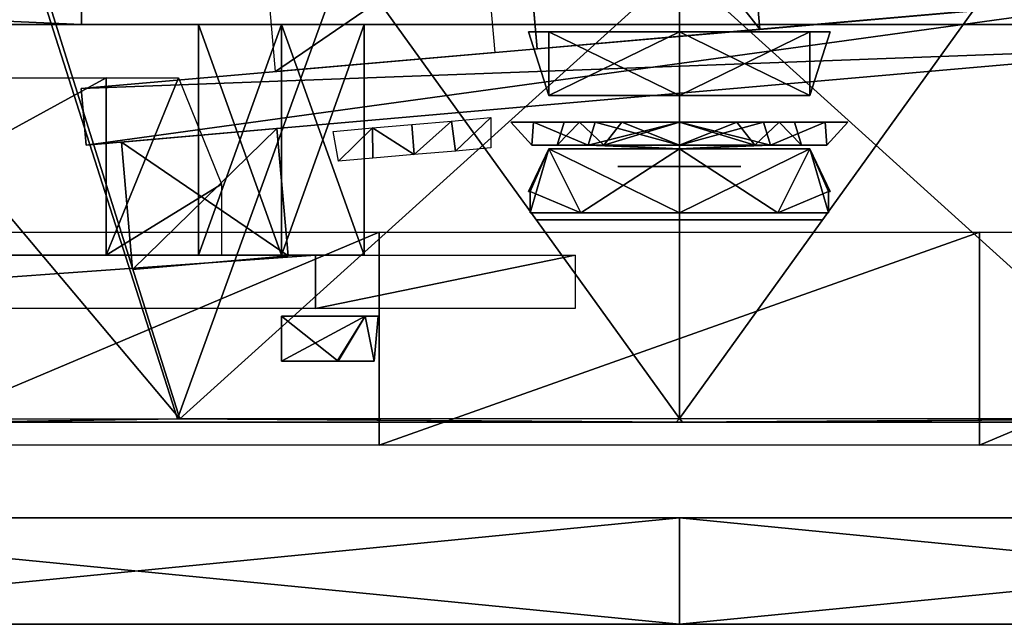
# Model space of a CAD drawing. Header units: millimetres. Extents: x -83 to 83, y -7 to 316.
# Tile 9 of 96: x -19 to 9, y 60 to 77. Entities that reach past the tile are written whole.
import ezdxf

# ---------------------------------------------------------------- set-up
doc = ezdxf.new("R2010")
doc.units = ezdxf.units.MM
doc.header["$LTSCALE"] = 81.481481
for name, color, linetype in [('100', 7, 'CONTINUOUS'), ('182', 7, 'CONTINUOUS'), ('184', 7, 'CONTINUOUS'), ('200', 7, 'CONTINUOUS'), ('238', 7, 'CONTINUOUS'), ('239', 7, 'CONTINUOUS'), ('260', 7, 'CONTINUOUS'), ('261', 7, 'CONTINUOUS'), ('262', 7, 'CONTINUOUS'), ('263', 7, 'CONTINUOUS'), ('264', 7, 'CONTINUOUS'), ('266', 7, 'CONTINUOUS'), ('268', 7, 'CONTINUOUS'), ('269', 7, 'CONTINUOUS'), ('271', 7, 'CONTINUOUS'), ('272', 7, 'CONTINUOUS'), ('276', 7, 'CONTINUOUS'), ('279', 7, 'CONTINUOUS'), ('282', 7, 'CONTINUOUS'), ('283', 7, 'CONTINUOUS'), ('284', 7, 'CONTINUOUS'), ('285', 7, 'CONTINUOUS'), ('286', 7, 'CONTINUOUS'), ('287', 7, 'CONTINUOUS'), ('288', 7, 'CONTINUOUS'), ('289', 7, 'CONTINUOUS'), ('290', 7, 'CONTINUOUS'), ('320', 7, 'CONTINUOUS'), ('321', 7, 'CONTINUOUS'), ('322', 7, 'CONTINUOUS'), ('323', 7, 'CONTINUOUS'), ('336', 7, 'CONTINUOUS'), ('337', 7, 'CONTINUOUS'), ('460', 7, 'CONTINUOUS'), ('461', 7, 'CONTINUOUS'), ('508', 7, 'CONTINUOUS'), ('576', 7, 'CONTINUOUS'), ('98', 7, 'CONTINUOUS'), ('99', 7, 'CONTINUOUS')]:
    doc.layers.add(name, color=color, linetype=linetype)

msp = doc.modelspace()

# ---------------------------------------------------------------- linework, layer by layer
at = {"layer": '100', "color": 7, "linetype": 'CONTINUOUS'}
for points in [[(-30.618, 63, -73.909), (0, 63, -80), (-30.615, 60, -73.91), (-30.618, 63, -73.909)], [(-30.615, 60, -73.91), (0, 63, -80), (0, 60, -80), (-30.615, 60, -73.91)], [(0, 63, -80), (30.618, 63, -73.909), (0, 60, -80), (0, 63, -80)], [(0, 60, -80), (30.618, 63, -73.909), (30.615, 60, -73.91), (0, 60, -80)]]:
    msp.add_3dface(points, dxfattribs=at)
at = {"layer": '182', "color": 7, "linetype": 'CONTINUOUS'}
for points in [[(-35, 76.9, -24), (35, 76.9, 24), (32.5, 76.9, 24), (-35, 76.9, -24)], [(35, 76.9, 24), (-35, 76.9, -24), (-32.5, 76.9, -24), (35, 76.9, 24)], [(-35, 76.9, -69), (35, 76.9, -46), (32.5, 76.9, -46), (-35, 76.9, -69)], [(35, 76.9, -46), (-35, 76.9, -69), (-16.853, 76.9, -69), (35, 76.9, -46)], [(-35, 76.9, -24), (32.5, 76.9, 24), (-32.5, 76.9, 24), (-35, 76.9, -24)], [(-35, 76.9, -69), (32.5, 76.9, -46), (-32.5, 76.9, -46), (-35, 76.9, -69)], [(-16.853, 76.9, -69), (-35, 76.9, -69), (-33, 76.9, -71), (-16.853, 76.9, -69)], [(-16.853, 76.9, -80.5), (-16.853, 76.9, -69), (-33, 76.9, -80.5), (-16.853, 76.9, -80.5)], [(-33, 76.9, -80.5), (-16.853, 76.9, -69), (-33, 76.9, -71), (-33, 76.9, -80.5)], [(32.5, 76.9, -24), (35, 76.9, 24), (-32.5, 76.9, -24), (32.5, 76.9, -24)], [(-16.182, 76.9, 41.898), (-20, 76.9, 53.65), (-32.5, 76.9, 45), (-16.182, 76.9, 41.898)], [(-6.181, 76.9, 34.629), (-16.182, 76.9, 41.898), (-32.5, 76.9, 25), (-6.181, 76.9, 34.629)], [(-32.5, 76.9, 25), (-16.182, 76.9, 41.898), (-32.5, 76.9, 45), (-32.5, 76.9, 25)], [(6.181, 76.9, 34.629), (-6.181, 76.9, 34.629), (-32.5, 76.9, 25), (6.181, 76.9, 34.629)], [(32.5, 76.9, 25), (6.181, 76.9, 34.629), (-32.5, 76.9, 25), (32.5, 76.9, 25)], [(32.5, 76.9, 24), (32.5, 76.9, 25), (-32.5, 76.9, 24), (32.5, 76.9, 24)], [(-32.5, 76.9, 24), (32.5, 76.9, 25), (-32.5, 76.9, 25), (-32.5, 76.9, 24)], [(32.5, 76.9, -25), (32.5, 76.9, -24), (-32.5, 76.9, -25), (32.5, 76.9, -25)], [(-32.5, 76.9, -25), (32.5, 76.9, -24), (-32.5, 76.9, -24), (-32.5, 76.9, -25)], [(32.5, 76.9, -45), (32.5, 76.9, -25), (-32.5, 76.9, -45), (32.5, 76.9, -45)], [(-32.5, 76.9, -45), (32.5, 76.9, -25), (-32.5, 76.9, -25), (-32.5, 76.9, -45)], [(32.5, 76.9, -46), (32.5, 76.9, -45), (-32.5, 76.9, -46), (32.5, 76.9, -46)], [(-32.5, 76.9, -46), (32.5, 76.9, -45), (-32.5, 76.9, -45), (-32.5, 76.9, -46)], [(17.451, 76.9, -69), (35, 76.9, -46), (-16.853, 76.9, -69), (17.451, 76.9, -69)], [(16.182, 76.9, 41.898), (6.181, 76.9, 34.629), (32.5, 76.9, 45), (16.182, 76.9, 41.898)], [(32.5, 76.9, 45), (6.181, 76.9, 34.629), (32.5, 76.9, 25), (32.5, 76.9, 45)]]:
    msp.add_3dface(points, dxfattribs=at)
at = {"layer": '184', "color": 7, "linetype": 'CONTINUOUS'}
for points in [[(-16.853, 76.9, -80.5), (-33, 77.632, -82.268), (-16.853, 77.633, -82.267), (-16.853, 76.9, -80.5)], [(-16.853, 76.9, -80.5), (-33, 76.9, -80.5), (-33, 77.632, -82.268), (-16.853, 76.9, -80.5)]]:
    msp.add_3dface(points, dxfattribs=at)
at = {"layer": '200', "color": 7, "linetype": 'CONTINUOUS'}
for points in [[(-16.853, 76.9, -69), (-16.853, 76.9, -80.5), (-16.853, 78.9, -69), (-16.853, 76.9, -69)], [(-16.853, 76.9, -80.5), (-16.853, 77.633, -82.267), (-16.853, 78.9, -80.5), (-16.853, 76.9, -80.5)], [(-16.853, 78.9, -69), (-16.853, 76.9, -80.5), (-16.853, 78.9, -80.5), (-16.853, 78.9, -69)]]:
    msp.add_3dface(points, dxfattribs=at)
at = {"layer": '238', "color": 7, "linetype": 'CONTINUOUS'}
for points in [[(-11.217, 70.4, -42.162), (-11.217, 76.9, -42.162), (-13.555, 76.9, -43.512), (-11.217, 70.4, -42.162)], [(-13.555, 70.4, -43.512), (-11.217, 70.4, -42.162), (-13.555, 76.9, -43.512), (-13.555, 70.4, -43.512)], [(-13.555, 70.4, -46.212), (-13.555, 70.4, -43.512), (-13.555, 76.9, -46.212), (-13.555, 70.4, -46.212)], [(-13.555, 76.9, -46.212), (-13.555, 70.4, -43.512), (-13.555, 76.9, -43.512), (-13.555, 76.9, -46.212)], [(-11.217, 70.4, -47.562), (-13.555, 70.4, -46.212), (-11.217, 76.9, -47.562), (-11.217, 70.4, -47.562)], [(-11.217, 76.9, -47.562), (-13.555, 70.4, -46.212), (-13.555, 76.9, -46.212), (-11.217, 76.9, -47.562)]]:
    msp.add_3dface(points, dxfattribs=at)
at = {"layer": '239', "color": 7, "linetype": 'CONTINUOUS'}
for points in [[(-11.217, 76.9, -42.162), (-11.217, 70.4, -42.162), (-8.879, 70.4, -43.512), (-11.217, 76.9, -42.162)], [(-11.217, 76.9, -42.162), (-8.879, 70.4, -43.512), (-8.879, 76.9, -43.512), (-11.217, 76.9, -42.162)], [(-11.217, 70.4, -47.562), (-11.217, 76.9, -47.562), (-8.879, 76.9, -46.212), (-11.217, 70.4, -47.562)], [(-8.879, 70.4, -46.212), (-11.217, 70.4, -47.562), (-8.879, 76.9, -46.212), (-8.879, 70.4, -46.212)], [(-8.879, 70.4, -43.512), (-8.879, 70.4, -46.212), (-8.879, 76.9, -43.512), (-8.879, 70.4, -43.512)], [(-8.879, 76.9, -43.512), (-8.879, 70.4, -46.212), (-8.879, 76.9, -46.212), (-8.879, 76.9, -43.512)]]:
    msp.add_3dface(points, dxfattribs=at)
at = {"layer": '260', "color": 7, "linetype": 'CONTINUOUS'}
for points in [[(-16.721, 73.502, -71.65), (-16.721, 73.502, -83.65), (15.157, 76.291, -83.65), (-16.721, 73.502, -71.65)], [(15.157, 76.291, -71.65), (-16.721, 73.502, -71.65), (15.157, 76.291, -83.65), (15.157, 76.291, -71.65)]]:
    msp.add_3dface(points, dxfattribs=at)
at = {"layer": '261', "color": 7, "linetype": 'CONTINUOUS'}
for points in [[(15.017, 77.885, -83.65), (-16.861, 75.096, -83.65), (15.017, 77.885, -71.65), (15.017, 77.885, -83.65)], [(15.017, 77.885, -71.65), (-16.861, 75.096, -83.65), (-16.861, 75.096, -71.65), (15.017, 77.885, -71.65)]]:
    msp.add_3dface(points, dxfattribs=at)
at = {"layer": '262', "color": 7, "linetype": 'CONTINUOUS'}
for points in [[(-16.721, 73.502, -83.65), (-16.721, 73.502, -71.65), (-16.861, 75.096, -83.65), (-16.721, 73.502, -83.65)], [(-16.861, 75.096, -83.65), (-16.721, 73.502, -71.65), (-16.861, 75.096, -71.65), (-16.861, 75.096, -83.65)]]:
    msp.add_3dface(points, dxfattribs=at)
at = {"layer": '263', "color": 7, "linetype": 'CONTINUOUS'}
for points in [[(15.157, 76.291, -71.65), (15.017, 77.885, -71.65), (-16.861, 75.096, -71.65), (15.157, 76.291, -71.65)], [(-16.721, 73.502, -71.65), (15.157, 76.291, -71.65), (-16.861, 75.096, -71.65), (-16.721, 73.502, -71.65)]]:
    msp.add_3dface(points, dxfattribs=at)
at = {"layer": '264', "color": 7, "linetype": 'CONTINUOUS'}
for points in [[(-16.721, 73.502, -83.65), (-16.861, 75.096, -83.65), (15.017, 77.885, -83.65), (-16.721, 73.502, -83.65)], [(15.157, 76.291, -83.65), (-16.721, 73.502, -83.65), (15.017, 77.885, -83.65), (15.157, 76.291, -83.65)]]:
    msp.add_3dface(points, dxfattribs=at)
at = {"layer": '266', "color": 7, "linetype": 'CONTINUOUS'}
msp.add_3dface([(1.429, 86.332, -83.65), (8.542, 77.318, -83.65), (2.266, 76.769, -83.65), (1.429, 86.332, -83.65)], dxfattribs=at)
at = {"layer": '268', "color": 7, "linetype": 'CONTINUOUS'}
for points in [[(-4.951, 86.979, -75.75), (-4.28, 79.308, -75.75), (-4.01, 76.22, -71.75), (-4.951, 86.979, -75.75)], [(-4.951, 86.979, -71.75), (-4.951, 86.979, -75.75), (-4.01, 76.22, -71.75), (-4.951, 86.979, -71.75)], [(-4.847, 85.783, -83.65), (-4.01, 76.22, -83.65), (-4.28, 79.308, -79.65), (-4.847, 85.783, -83.65)], [(-4.28, 79.308, -79.65), (-4.01, 76.22, -83.65), (-4.01, 76.22, -71.75), (-4.28, 79.308, -79.65)], [(-4.28, 79.308, -75.75), (-4.28, 79.308, -79.65), (-4.01, 76.22, -71.75), (-4.28, 79.308, -75.75)]]:
    msp.add_3dface(points, dxfattribs=at)
at = {"layer": '269', "color": 7, "linetype": 'CONTINUOUS'}
for points in [[(-4.847, 85.783, -83.65), (1.429, 86.332, -83.65), (2.266, 76.769, -83.65), (-4.847, 85.783, -83.65)], [(-4.01, 76.22, -83.65), (-4.847, 85.783, -83.65), (2.266, 76.769, -83.65), (-4.01, 76.22, -83.65)]]:
    msp.add_3dface(points, dxfattribs=at)
at = {"layer": '271', "color": 7, "linetype": 'CONTINUOUS'}
for points in [[(-11.028, 70.386, -73.65), (-11.342, 73.972, -73.65), (-15.725, 73.589, -73.65), (-11.028, 70.386, -73.65)], [(-15.411, 70.002, -73.65), (-11.028, 70.386, -73.65), (-15.725, 73.589, -73.65), (-15.411, 70.002, -73.65)]]:
    msp.add_3dface(points, dxfattribs=at)
at = {"layer": '272', "color": 7, "linetype": 'CONTINUOUS'}
for points in [[(-15.411, 70.002, -80.4), (-15.725, 73.589, -80.4), (-11.342, 73.972, -80.4), (-15.411, 70.002, -80.4)], [(-11.028, 70.386, -80.4), (-15.411, 70.002, -80.4), (-11.342, 73.972, -80.4), (-11.028, 70.386, -80.4)]]:
    msp.add_3dface(points, dxfattribs=at)
at = {"layer": '276', "linetype": 'CONTINUOUS'}
for points in [[(-5.51, 79.602, -83.5), (-11.382, 75.575, -83.5), (-11.687, 79.062, -83.5), (-5.51, 79.602, -83.5)], [(-5.205, 76.115, -83.5), (-11.382, 75.575, -83.5), (-5.51, 79.602, -83.5), (-5.205, 76.115, -83.5)]]:
    msp.add_3dface(points, dxfattribs=at)
at = {"layer": '279', "color": 7, "linetype": 'CONTINUOUS'}
for points in [[(-6.425, 74.184, -80.881), (-7.475, 73.236, -81.106), (-7.538, 74.087, -81.181), (-6.425, 74.184, -80.881)], [(-6.309, 73.338, -80.769), (-7.475, 73.236, -81.106), (-6.425, 74.184, -80.881), (-6.309, 73.338, -80.769)], [(-5.315, 74.281, -78.95), (-6.309, 73.338, -80.769), (-6.425, 74.184, -80.881), (-5.315, 74.281, -78.95)], [(-5.315, 73.425, -78.95), (-6.309, 73.338, -80.769), (-5.315, 74.281, -78.95), (-5.315, 73.425, -78.95)], [(-9.611, 73.05, -78.95), (-9.76, 73.892, -78.95), (-8.65, 73.99, -80.881), (-9.611, 73.05, -78.95)], [(-8.635, 73.135, -80.757), (-9.611, 73.05, -78.95), (-8.65, 73.99, -80.881), (-8.635, 73.135, -80.757)], [(-7.538, 74.087, -81.181), (-7.475, 73.236, -81.106), (-8.65, 73.99, -80.881), (-7.538, 74.087, -81.181)], [(-7.475, 73.236, -81.106), (-8.635, 73.135, -80.757), (-8.65, 73.99, -80.881), (-7.475, 73.236, -81.106)]]:
    msp.add_3dface(points, dxfattribs=at)
at = {"layer": '282', "color": 7, "linetype": 'CONTINUOUS'}
for points in [[(-3.681, 74.9, -38.125), (-3.681, 74.9, -33.875), (-4.25, 76.7, -36), (-3.681, 74.9, -38.125)], [(-4.25, 76.7, -36), (-3.681, 74.9, -33.875), (-3.678, 76.7, -33.87), (-4.25, 76.7, -36)], [(-3.678, 76.7, -38.13), (-3.681, 74.9, -38.125), (-4.25, 76.7, -36), (-3.678, 76.7, -38.13)], [(-3.681, 74.9, -33.875), (0, 74.9, -31.75), (-3.678, 76.7, -33.87), (-3.681, 74.9, -33.875)], [(0, 74.9, -40.25), (-3.681, 74.9, -38.125), (0, 76.7, -40.25), (0, 74.9, -40.25)], [(0, 76.7, -40.25), (-3.681, 74.9, -38.125), (-3.678, 76.7, -38.13), (0, 76.7, -40.25)], [(0, 74.9, -31.75), (0, 76.7, -31.75), (-3.678, 76.7, -33.87), (0, 74.9, -31.75)]]:
    msp.add_3dface(points, dxfattribs=at)
at = {"layer": '283', "color": 7, "linetype": 'CONTINUOUS'}
for points in [[(0, 76.7, -31.75), (0, 74.9, -31.75), (3.681, 74.9, -33.875), (0, 76.7, -31.75)], [(0, 76.7, -31.75), (3.681, 74.9, -33.875), (3.678, 76.7, -33.87), (0, 76.7, -31.75)], [(0, 74.9, -40.25), (0, 76.7, -40.25), (3.678, 76.7, -38.13), (0, 74.9, -40.25)], [(3.681, 74.9, -38.125), (0, 74.9, -40.25), (3.678, 76.7, -38.13), (3.681, 74.9, -38.125)], [(4.25, 76.7, -36), (3.681, 74.9, -38.125), (3.678, 76.7, -38.13), (4.25, 76.7, -36)], [(3.678, 76.7, -33.87), (3.681, 74.9, -33.875), (4.25, 76.7, -36), (3.678, 76.7, -33.87)], [(3.681, 74.9, -33.875), (3.681, 74.9, -38.125), (4.25, 76.7, -36), (3.681, 74.9, -33.875)]]:
    msp.add_3dface(points, dxfattribs=at)
at = {"layer": '284', "color": 7, "linetype": 'CONTINUOUS'}
for points in [[(-3.681, 73.4, -38.125), (-4.207, 72.2, -36.6), (-4.25, 72.2, -36), (-3.681, 73.4, -38.125)], [(-4.207, 72.2, -35.4), (-3.681, 73.4, -38.125), (-4.25, 72.2, -36), (-4.207, 72.2, -35.4)], [(-4.207, 71.6, -36.6), (-4.207, 72.2, -36.6), (-3.681, 73.4, -38.125), (-4.207, 71.6, -36.6)], [(-2.779, 71.6, -39.216), (-4.207, 71.6, -36.6), (-3.681, 73.4, -38.125), (-2.779, 71.6, -39.216)], [(-3.681, 73.4, -33.875), (-3.681, 73.4, -38.125), (-4.207, 72.2, -35.4), (-3.681, 73.4, -33.875)], [(-2.779, 71.6, -32.784), (-3.681, 73.4, -33.875), (-4.207, 72.2, -35.4), (-2.779, 71.6, -32.784)], [(0, 73.4, -40.25), (-2.779, 71.6, -39.216), (-3.681, 73.4, -38.125), (0, 73.4, -40.25)], [(0, 73.4, -31.75), (-3.681, 73.4, -33.875), (0, 71.6, -31.75), (0, 73.4, -31.75)], [(0, 71.6, -31.75), (-3.681, 73.4, -33.875), (-2.779, 71.6, -32.784), (0, 71.6, -31.75)], [(0, 71.6, -40.25), (-2.779, 71.6, -39.216), (0, 73.4, -40.25), (0, 71.6, -40.25)], [(-4.207, 71.6, -35.4), (-2.779, 71.6, -32.784), (-4.207, 72.2, -35.4), (-4.207, 71.6, -35.4)]]:
    msp.add_3dface(points, dxfattribs=at)
at = {"layer": '285', "color": 7, "linetype": 'CONTINUOUS'}
for points in [[(0, 71.6, -40.25), (0, 73.4, -40.25), (3.681, 73.4, -38.125), (0, 71.6, -40.25)], [(0, 71.6, -40.25), (3.681, 73.4, -38.125), (2.779, 71.6, -39.216), (0, 71.6, -40.25)], [(0, 73.4, -31.75), (0, 71.6, -31.75), (2.779, 71.6, -32.784), (0, 73.4, -31.75)], [(0, 73.4, -31.75), (2.779, 71.6, -32.784), (3.681, 73.4, -33.875), (0, 73.4, -31.75)], [(2.779, 71.6, -32.784), (4.207, 71.6, -35.4), (3.681, 73.4, -33.875), (2.779, 71.6, -32.784)], [(2.779, 71.6, -39.216), (3.681, 73.4, -38.125), (4.207, 72.2, -36.6), (2.779, 71.6, -39.216)], [(4.207, 71.6, -35.4), (4.207, 72.2, -35.4), (3.681, 73.4, -33.875), (4.207, 71.6, -35.4)], [(3.681, 73.4, -33.875), (4.207, 72.2, -35.4), (4.25, 72.2, -36), (3.681, 73.4, -33.875)], [(3.681, 73.4, -38.125), (3.681, 73.4, -33.875), (4.207, 72.2, -36.6), (3.681, 73.4, -38.125)], [(4.207, 72.2, -36.6), (3.681, 73.4, -33.875), (4.25, 72.2, -36), (4.207, 72.2, -36.6)], [(4.207, 71.6, -36.6), (2.779, 71.6, -39.216), (4.207, 72.2, -36.6), (4.207, 71.6, -36.6)]]:
    msp.add_3dface(points, dxfattribs=at)
at = {"layer": '286', "color": 7, "linetype": 'CONTINUOUS'}
for points in [[(-1.537, 71.4, -36.6), (-4.005, 71.4, -36.6), (-1.849, 71.4, -39.603), (-1.537, 71.4, -36.6)], [(-0.931, 71.4, -37.362), (-1.537, 71.4, -36.6), (-1.849, 71.4, -39.603), (-0.931, 71.4, -37.362)], [(0, 71.4, -37.65), (-0.931, 71.4, -37.362), (-1.849, 71.4, -39.603), (0, 71.4, -37.65)], [(4.005, 71.4, -36.6), (0, 71.4, -37.65), (-1.849, 71.4, -39.603), (4.005, 71.4, -36.6)], [(1.849, 71.4, -39.603), (4.005, 71.4, -36.6), (-1.849, 71.4, -39.603), (1.849, 71.4, -39.603)], [(0.931, 71.4, -37.362), (0, 71.4, -37.65), (4.005, 71.4, -36.6), (0.931, 71.4, -37.362)], [(1.537, 71.4, -36.6), (0.931, 71.4, -37.362), (4.005, 71.4, -36.6), (1.537, 71.4, -36.6)]]:
    msp.add_3dface(points, dxfattribs=at)
at = {"layer": '287', "color": 7, "linetype": 'CONTINUOUS'}
for points in [[(-1.849, 71.4, -32.397), (-4.005, 71.4, -35.4), (1.849, 71.4, -32.397), (-1.849, 71.4, -32.397)], [(1.849, 71.4, -32.397), (-4.005, 71.4, -35.4), (0, 71.4, -34.35), (1.849, 71.4, -32.397)], [(0, 71.4, -34.35), (-4.005, 71.4, -35.4), (-0.931, 71.4, -34.638), (0, 71.4, -34.35)], [(-0.931, 71.4, -34.638), (-4.005, 71.4, -35.4), (-1.537, 71.4, -35.4), (-0.931, 71.4, -34.638)], [(0.931, 71.4, -34.638), (1.849, 71.4, -32.397), (0, 71.4, -34.35), (0.931, 71.4, -34.638)], [(1.537, 71.4, -35.4), (1.849, 71.4, -32.397), (0.931, 71.4, -34.638), (1.537, 71.4, -35.4)], [(4.005, 71.4, -35.4), (1.849, 71.4, -32.397), (1.537, 71.4, -35.4), (4.005, 71.4, -35.4)]]:
    msp.add_3dface(points, dxfattribs=at)
at = {"layer": '288', "color": 8, "linetype": 'CONTINUOUS'}
for points in [[(-4.161, 73.5, -37.352), (-4.161, 73.5, -34.648), (-4.75, 74.15, -36), (-4.161, 73.5, -37.352)], [(-4.114, 74.15, -38.375), (-4.161, 73.5, -37.352), (-4.75, 74.15, -36), (-4.114, 74.15, -38.375)], [(-4.75, 74.15, -36), (-4.161, 73.5, -34.648), (-4.114, 74.15, -33.625), (-4.75, 74.15, -36)], [(-2.572, 73.5, -39.539), (-4.161, 73.5, -37.352), (-4.114, 74.15, -38.375), (-2.572, 73.5, -39.539)], [(-4.161, 73.5, -34.648), (-2.572, 73.5, -32.461), (-4.114, 74.15, -33.625), (-4.161, 73.5, -34.648)], [(-2.375, 74.15, -40.114), (-2.572, 73.5, -39.539), (-4.114, 74.15, -38.375), (-2.375, 74.15, -40.114)], [(-4.114, 74.15, -33.625), (-2.572, 73.5, -32.461), (-2.375, 74.15, -31.886), (-4.114, 74.15, -33.625)], [(-3.25, 74.15, -36), (-2.815, 74.15, -34.375), (-3.447, 73.501, -34.88), (-3.25, 74.15, -36)], [(-3.447, 73.501, -34.88), (-2.815, 74.15, -34.375), (-2.13, 73.501, -33.068), (-3.447, 73.501, -34.88)], [(-2.815, 74.15, -37.625), (-3.25, 74.15, -36), (-3.447, 73.501, -37.12), (-2.815, 74.15, -37.625)], [(-3.447, 73.501, -37.12), (-3.25, 74.15, -36), (-3.447, 73.501, -34.88), (-3.447, 73.501, -37.12)], [(-2.13, 73.501, -38.932), (-2.815, 74.15, -37.625), (-3.447, 73.501, -37.12), (-2.13, 73.501, -38.932)], [(-2.815, 74.15, -34.375), (-1.625, 74.15, -33.185), (-2.13, 73.501, -33.068), (-2.815, 74.15, -34.375)], [(-1.625, 74.15, -38.815), (-2.815, 74.15, -37.625), (-2.13, 73.501, -38.932), (-1.625, 74.15, -38.815)], [(0, 73.5, -40.375), (-2.572, 73.5, -39.539), (0, 74.15, -40.75), (0, 73.5, -40.375)], [(0, 74.15, -40.75), (-2.572, 73.5, -39.539), (-2.375, 74.15, -40.114), (0, 74.15, -40.75)], [(-2.572, 73.5, -32.461), (0, 73.5, -31.625), (-2.375, 74.15, -31.886), (-2.572, 73.5, -32.461)], [(0, 73.5, -31.625), (0, 74.15, -31.25), (-2.375, 74.15, -31.886), (0, 73.5, -31.625)], [(-1.625, 74.15, -33.185), (0, 74.15, -32.75), (-2.13, 73.501, -33.068), (-1.625, 74.15, -33.185)], [(-2.13, 73.501, -33.068), (0, 74.15, -32.75), (0, 73.501, -32.376), (-2.13, 73.501, -33.068)], [(0, 73.501, -39.624), (-1.625, 74.15, -38.815), (-2.13, 73.501, -38.932), (0, 73.501, -39.624)], [(0, 74.15, -39.25), (-1.625, 74.15, -38.815), (0, 73.501, -39.624), (0, 74.15, -39.25)], [(-3.447, 73.501, -37.12), (-3.447, 73.501, -34.88), (-4.161, 73.5, -37.352), (-3.447, 73.501, -37.12)], [(-2.572, 73.5, -39.539), (-3.447, 73.501, -37.12), (-4.161, 73.5, -37.352), (-2.572, 73.5, -39.539)], [(-3.447, 73.501, -34.88), (-2.13, 73.501, -33.068), (-4.161, 73.5, -34.648), (-3.447, 73.501, -34.88)], [(-4.161, 73.5, -37.352), (-3.447, 73.501, -34.88), (-4.161, 73.5, -34.648), (-4.161, 73.5, -37.352)], [(-4.161, 73.5, -34.648), (-2.13, 73.501, -33.068), (-2.572, 73.5, -32.461), (-4.161, 73.5, -34.648)], [(-2.13, 73.501, -38.932), (-3.447, 73.501, -37.12), (-2.572, 73.5, -39.539), (-2.13, 73.501, -38.932)], [(0, 73.5, -40.375), (-2.13, 73.501, -38.932), (-2.572, 73.5, -39.539), (0, 73.5, -40.375)], [(-2.13, 73.501, -33.068), (0, 73.501, -32.376), (-2.572, 73.5, -32.461), (-2.13, 73.501, -33.068)], [(0, 73.501, -32.376), (0, 73.4, -32), (-2.572, 73.5, -32.461), (0, 73.501, -32.376)], [(-2.572, 73.5, -32.461), (0, 73.4, -32), (0, 73.5, -31.625), (-2.572, 73.5, -32.461)], [(0, 73.501, -39.624), (-2.13, 73.501, -38.932), (0, 73.4, -40), (0, 73.501, -39.624)], [(0, 73.4, -40), (-2.13, 73.501, -38.932), (0, 73.5, -40.375), (0, 73.4, -40)]]:
    msp.add_3dface(points, dxfattribs=at)
at = {"layer": '289', "color": 8, "linetype": 'CONTINUOUS'}
for points in [[(0, 73.501, -32.376), (0, 74.15, -32.75), (1.625, 74.15, -33.185), (0, 73.501, -32.376)], [(0, 74.15, -39.25), (0, 73.501, -39.624), (2.13, 73.501, -38.932), (0, 74.15, -39.25)], [(0, 74.15, -39.25), (2.13, 73.501, -38.932), (1.625, 74.15, -38.815), (0, 74.15, -39.25)], [(2.13, 73.501, -33.068), (0, 73.501, -32.376), (1.625, 74.15, -33.185), (2.13, 73.501, -33.068)], [(0, 73.5, -40.375), (0, 74.15, -40.75), (2.375, 74.15, -40.114), (0, 73.5, -40.375)], [(2.572, 73.5, -39.539), (0, 73.5, -40.375), (2.375, 74.15, -40.114), (2.572, 73.5, -39.539)], [(0, 74.15, -31.25), (0, 73.5, -31.625), (2.572, 73.5, -32.461), (0, 74.15, -31.25)], [(0, 74.15, -31.25), (2.572, 73.5, -32.461), (2.375, 74.15, -31.886), (0, 74.15, -31.25)], [(2.815, 74.15, -34.375), (2.13, 73.501, -33.068), (1.625, 74.15, -33.185), (2.815, 74.15, -34.375)], [(1.625, 74.15, -38.815), (2.13, 73.501, -38.932), (2.815, 74.15, -37.625), (1.625, 74.15, -38.815)], [(3.447, 73.501, -34.88), (2.13, 73.501, -33.068), (2.815, 74.15, -34.375), (3.447, 73.501, -34.88)], [(2.13, 73.501, -38.932), (3.447, 73.501, -37.12), (2.815, 74.15, -37.625), (2.13, 73.501, -38.932)], [(2.375, 74.15, -31.886), (2.572, 73.5, -32.461), (4.114, 74.15, -33.625), (2.375, 74.15, -31.886)], [(4.114, 74.15, -38.375), (2.572, 73.5, -39.539), (2.375, 74.15, -40.114), (4.114, 74.15, -38.375)], [(2.572, 73.5, -32.461), (4.161, 73.5, -34.648), (4.114, 74.15, -33.625), (2.572, 73.5, -32.461)], [(4.161, 73.5, -37.352), (2.572, 73.5, -39.539), (4.114, 74.15, -38.375), (4.161, 73.5, -37.352)], [(3.25, 74.15, -36), (3.447, 73.501, -34.88), (2.815, 74.15, -34.375), (3.25, 74.15, -36)], [(2.815, 74.15, -37.625), (3.447, 73.501, -37.12), (3.25, 74.15, -36), (2.815, 74.15, -37.625)], [(3.447, 73.501, -37.12), (3.447, 73.501, -34.88), (3.25, 74.15, -36), (3.447, 73.501, -37.12)], [(4.114, 74.15, -33.625), (4.161, 73.5, -34.648), (4.75, 74.15, -36), (4.114, 74.15, -33.625)], [(4.75, 74.15, -36), (4.161, 73.5, -37.352), (4.114, 74.15, -38.375), (4.75, 74.15, -36)], [(4.161, 73.5, -34.648), (4.161, 73.5, -37.352), (4.75, 74.15, -36), (4.161, 73.5, -34.648)], [(0, 73.501, -39.624), (0, 73.4, -40), (2.572, 73.5, -39.539), (0, 73.501, -39.624)], [(2.13, 73.501, -38.932), (0, 73.501, -39.624), (2.572, 73.5, -39.539), (2.13, 73.501, -38.932)], [(0, 73.4, -32), (0, 73.501, -32.376), (2.13, 73.501, -33.068), (0, 73.4, -32)], [(0, 73.5, -31.625), (0, 73.4, -32), (2.13, 73.501, -33.068), (0, 73.5, -31.625)], [(0, 73.5, -31.625), (2.13, 73.501, -33.068), (2.572, 73.5, -32.461), (0, 73.5, -31.625)], [(0, 73.4, -40), (0, 73.5, -40.375), (2.572, 73.5, -39.539), (0, 73.4, -40)], [(2.13, 73.501, -33.068), (3.447, 73.501, -34.88), (2.572, 73.5, -32.461), (2.13, 73.501, -33.068)], [(3.447, 73.501, -37.12), (2.13, 73.501, -38.932), (4.161, 73.5, -37.352), (3.447, 73.501, -37.12)], [(4.161, 73.5, -37.352), (2.13, 73.501, -38.932), (2.572, 73.5, -39.539), (4.161, 73.5, -37.352)], [(2.572, 73.5, -32.461), (3.447, 73.501, -34.88), (4.161, 73.5, -34.648), (2.572, 73.5, -32.461)], [(3.447, 73.501, -34.88), (3.447, 73.501, -37.12), (4.161, 73.5, -34.648), (3.447, 73.501, -34.88)], [(4.161, 73.5, -34.648), (3.447, 73.501, -37.12), (4.161, 73.5, -37.352), (4.161, 73.5, -34.648)]]:
    msp.add_3dface(points, dxfattribs=at)
at = {"layer": '290', "linetype": 'CONTINUOUS'}
for points in [[(-8.465, 65.05, -28.625), (-22.671, 65.05, -19.417), (-8.465, 71.05, -28.625), (-8.465, 65.05, -28.625)], [(-8.465, 71.05, -28.625), (-22.671, 65.05, -19.417), (-22.671, 71.05, -19.417), (-8.465, 71.05, -28.625)], [(8.465, 65.05, -28.625), (-8.465, 65.05, -28.625), (8.465, 71.05, -28.625), (8.465, 65.05, -28.625)], [(8.465, 71.05, -28.625), (-8.465, 65.05, -28.625), (-8.465, 71.05, -28.625), (8.465, 71.05, -28.625)], [(22.671, 65.05, -19.417), (8.465, 65.05, -28.625), (22.671, 71.05, -19.417), (22.671, 65.05, -19.417)], [(22.671, 71.05, -19.417), (8.465, 65.05, -28.625), (8.465, 71.05, -28.625), (22.671, 71.05, -19.417)]]:
    msp.add_3dface(points, dxfattribs=at)
at = {"layer": '320', "color": 7, "linetype": 'CONTINUOUS'}
for points in [[(-31.268, 68.9, -41.955), (-31.268, 70.4, -41.955), (-10.256, 70.4, -51.31), (-31.268, 68.9, -41.955)], [(-10.256, 68.9, -51.31), (-31.268, 68.9, -41.955), (-10.256, 70.4, -51.31), (-10.256, 68.9, -51.31)]]:
    msp.add_3dface(points, dxfattribs=at)
at = {"layer": '321', "color": 7, "linetype": 'CONTINUOUS'}
for points in [[(-10.256, 68.9, -51.31), (-10.256, 70.4, -51.31), (-2.935, 70.4, -34.866), (-10.256, 68.9, -51.31)], [(-2.935, 68.9, -34.866), (-10.256, 68.9, -51.31), (-2.935, 70.4, -34.866), (-2.935, 68.9, -34.866)]]:
    msp.add_3dface(points, dxfattribs=at)
at = {"layer": '322', "color": 7, "linetype": 'CONTINUOUS'}
for points in [[(-16.154, 75.4, -48.575), (-14.12, 75.4, -44.007), (-16.154, 70.4, -48.575), (-16.154, 75.4, -48.575)], [(-16.154, 70.4, -48.575), (-14.12, 75.4, -44.007), (-12.9, 72.4, -41.267), (-16.154, 70.4, -48.575)], [(-12.9, 70.4, -41.267), (-16.154, 70.4, -48.575), (-12.9, 72.4, -41.267), (-12.9, 70.4, -41.267)]]:
    msp.add_3dface(points, dxfattribs=at)
at = {"layer": '323', "color": 7, "linetype": 'CONTINUOUS'}
for points in [[(-16.154, 75.4, -48.575), (-16.154, 70.4, -48.575), (-25.289, 70.4, -44.508), (-16.154, 75.4, -48.575)], [(-16.154, 75.4, -48.575), (-25.289, 70.4, -44.508), (-25.289, 75.4, -44.508), (-16.154, 75.4, -48.575)]]:
    msp.add_3dface(points, dxfattribs=at)
at = {"layer": '336', "color": 7, "linetype": 'CONTINUOUS'}
for points in [[(-28.382, 65.773, -70.165), (-14.147, 65.789, -80.195), (-20.215, 65.7, -73.85), (-28.382, 65.773, -70.165)], [(-20.215, 65.7, -73.85), (-14.147, 65.789, -80.195), (-0.085, 65.7, -79.443), (-20.215, 65.7, -73.85)], [(-14.147, 65.789, -80.195), (0, 65.798, -83.182), (-0.085, 65.7, -79.443), (-14.147, 65.789, -80.195)], [(0, 65.798, -83.182), (14.075, 65.789, -80.226), (-0.085, 65.7, -79.443), (0, 65.798, -83.182)], [(-0.085, 65.7, -79.443), (14.075, 65.789, -80.226), (20.151, 65.7, -73.888), (-0.085, 65.7, -79.443)]]:
    msp.add_3dface(points, dxfattribs=at)
at = {"layer": '337', "color": 7, "linetype": 'CONTINUOUS'}
for points in [[(-14.147, 65.789, -80.195), (-28.382, 65.773, -70.165), (-18.668, 79.937, -101.276), (-14.147, 65.789, -80.195)], [(-9.412, 78.871, -102.906), (-14.147, 65.789, -80.195), (-18.668, 79.937, -101.276), (-9.412, 78.871, -102.906)], [(18.517, 79.913, -101.312), (14.075, 65.789, -80.226), (0, 78.514, -103.452), (18.517, 79.913, -101.312)], [(0, 65.798, -83.182), (-14.147, 65.789, -80.195), (-9.412, 78.871, -102.906), (0, 65.798, -83.182)], [(0, 78.514, -103.452), (0, 65.798, -83.182), (-9.412, 78.871, -102.906), (0, 78.514, -103.452)], [(14.075, 65.789, -80.226), (0, 65.798, -83.182), (0, 78.514, -103.452), (14.075, 65.789, -80.226)]]:
    msp.add_3dface(points, dxfattribs=at)
at = {"layer": '460', "color": 7, "linetype": 'CONTINUOUS'}
for points in [[(-14.075, 65.789, 80.226), (-28.343, 65.773, 70.205), (-20.151, 65.7, 73.888), (-14.075, 65.789, 80.226)], [(0.085, 65.7, 79.443), (-14.075, 65.789, 80.226), (-20.151, 65.7, 73.888), (0.085, 65.7, 79.443)], [(0, 65.798, 83.182), (-14.075, 65.789, 80.226), (0.085, 65.7, 79.443), (0, 65.798, 83.182)], [(14.147, 65.789, 80.195), (0, 65.798, 83.182), (0.085, 65.7, 79.443), (14.147, 65.789, 80.195)], [(20.215, 65.7, 73.85), (14.147, 65.789, 80.195), (0.085, 65.7, 79.443), (20.215, 65.7, 73.85)]]:
    msp.add_3dface(points, dxfattribs=at)
at = {"layer": '461', "color": 7, "linetype": 'CONTINUOUS'}
for points in [[(-28.343, 65.773, 70.205), (-14.075, 65.789, 80.226), (-27.428, 81.656, 98.657), (-28.343, 65.773, 70.205)], [(-27.428, 81.656, 98.657), (-14.075, 65.789, 80.226), (-18.517, 79.913, 101.312), (-27.428, 81.656, 98.657)], [(-18.517, 79.913, 101.312), (-14.075, 65.789, 80.226), (0, 78.514, 103.452), (-18.517, 79.913, 101.312)], [(0, 65.798, 83.182), (14.147, 65.789, 80.195), (9.412, 78.871, 102.906), (0, 65.798, 83.182)], [(0, 78.514, 103.452), (0, 65.798, 83.182), (9.412, 78.871, 102.906), (0, 78.514, 103.452)], [(-14.075, 65.789, 80.226), (0, 65.798, 83.182), (0, 78.514, 103.452), (-14.075, 65.789, 80.226)]]:
    msp.add_3dface(points, dxfattribs=at)
at = {"layer": '508', "color": 7, "linetype": 'CONTINUOUS'}
for points in [[(-11.217, 67.419, -47.483), (-11.217, 68.683, -47.593), (-8.853, 68.683, -46.23), (-11.217, 67.419, -47.483)], [(-9.648, 67.419, -46.961), (-11.217, 67.419, -47.483), (-8.853, 68.683, -46.23), (-9.648, 67.419, -46.961)], [(-11.217, 67.419, -42.242), (-9.618, 67.419, -42.786), (-11.217, 68.683, -42.131), (-11.217, 67.419, -42.242)], [(-11.217, 68.683, -42.131), (-9.618, 67.419, -42.786), (-8.853, 68.683, -43.494), (-11.217, 68.683, -42.131)], [(-8.597, 67.419, -44.884), (-9.648, 67.419, -46.961), (-8.853, 68.683, -46.23), (-8.597, 67.419, -44.884)], [(-9.618, 67.419, -42.786), (-8.597, 67.419, -44.884), (-8.853, 68.683, -43.494), (-9.618, 67.419, -42.786)], [(-8.853, 68.683, -43.494), (-8.597, 67.419, -44.884), (-8.486, 68.683, -44.862), (-8.853, 68.683, -43.494)], [(-8.486, 68.683, -44.862), (-8.597, 67.419, -44.884), (-8.853, 68.683, -46.23), (-8.486, 68.683, -44.862)]]:
    msp.add_3dface(points, dxfattribs=at)
at = {"layer": '576', "color": 7, "linetype": 'CONTINUOUS'}
for points in [[(-1.732, 72.9, -37), (0, 72.9, -38), (-1.732, 72.9, -35), (-1.732, 72.9, -37)], [(-1.732, 72.9, -35), (0, 72.9, -38), (0, 72.9, -34), (-1.732, 72.9, -35)], [(0, 72.9, -34), (0, 72.9, -38), (1.732, 72.9, -37), (0, 72.9, -34)], [(1.732, 72.9, -35), (0, 72.9, -34), (1.732, 72.9, -37), (1.732, 72.9, -35)]]:
    msp.add_3dface(points, dxfattribs=at)
at = {"layer": '98', "color": 7, "linetype": 'CONTINUOUS'}
for points in [[(-73.909, 63, -30.618), (-80, 63), (73.909, 63, -30.618), (-73.909, 63, -30.618)], [(73.909, 63, -30.618), (-80, 63), (80, 63), (73.909, 63, -30.618)], [(80, 63), (-80, 63), (-73.909, 63, 30.618), (80, 63)], [(-56.568, 63, -56.568), (-73.909, 63, -30.618), (56.568, 63, -56.568), (-56.568, 63, -56.568)], [(56.568, 63, -56.568), (-73.909, 63, -30.618), (73.909, 63, -30.618), (56.568, 63, -56.568)], [(73.909, 63, 30.618), (80, 63), (-73.909, 63, 30.618), (73.909, 63, 30.618)], [(-56.568, 63, 56.568), (73.909, 63, 30.618), (-73.909, 63, 30.618), (-56.568, 63, 56.568)], [(-30.618, 63, -73.909), (-56.568, 63, -56.568), (30.618, 63, -73.909), (-30.618, 63, -73.909)], [(30.618, 63, -73.909), (-56.568, 63, -56.568), (56.568, 63, -56.568), (30.618, 63, -73.909)], [(56.568, 63, 56.568), (73.909, 63, 30.618), (-56.568, 63, 56.568), (56.568, 63, 56.568)], [(-30.618, 63, 73.909), (56.568, 63, 56.568), (-56.568, 63, 56.568), (-30.618, 63, 73.909)], [(0, 63, -80), (-30.618, 63, -73.909), (30.618, 63, -73.909), (0, 63, -80)], [(30.618, 63, 73.909), (56.568, 63, 56.568), (-30.618, 63, 73.909), (30.618, 63, 73.909)], [(0, 63, 80), (30.618, 63, 73.909), (-30.618, 63, 73.909), (0, 63, 80)]]:
    msp.add_3dface(points, dxfattribs=at)
at = {"layer": '99', "color": 7, "linetype": 'CONTINUOUS'}
for points in [[(0, 63, 80), (-30.618, 63, 73.909), (0, 60, 80), (0, 63, 80)], [(0, 60, 80), (-30.618, 63, 73.909), (-30.615, 60, 73.91), (0, 60, 80)], [(30.618, 63, 73.909), (0, 63, 80), (30.615, 60, 73.91), (30.618, 63, 73.909)], [(30.615, 60, 73.91), (0, 63, 80), (0, 60, 80), (30.615, 60, 73.91)]]:
    msp.add_3dface(points, dxfattribs=at)

doc.saveas('drawing.dxf')
